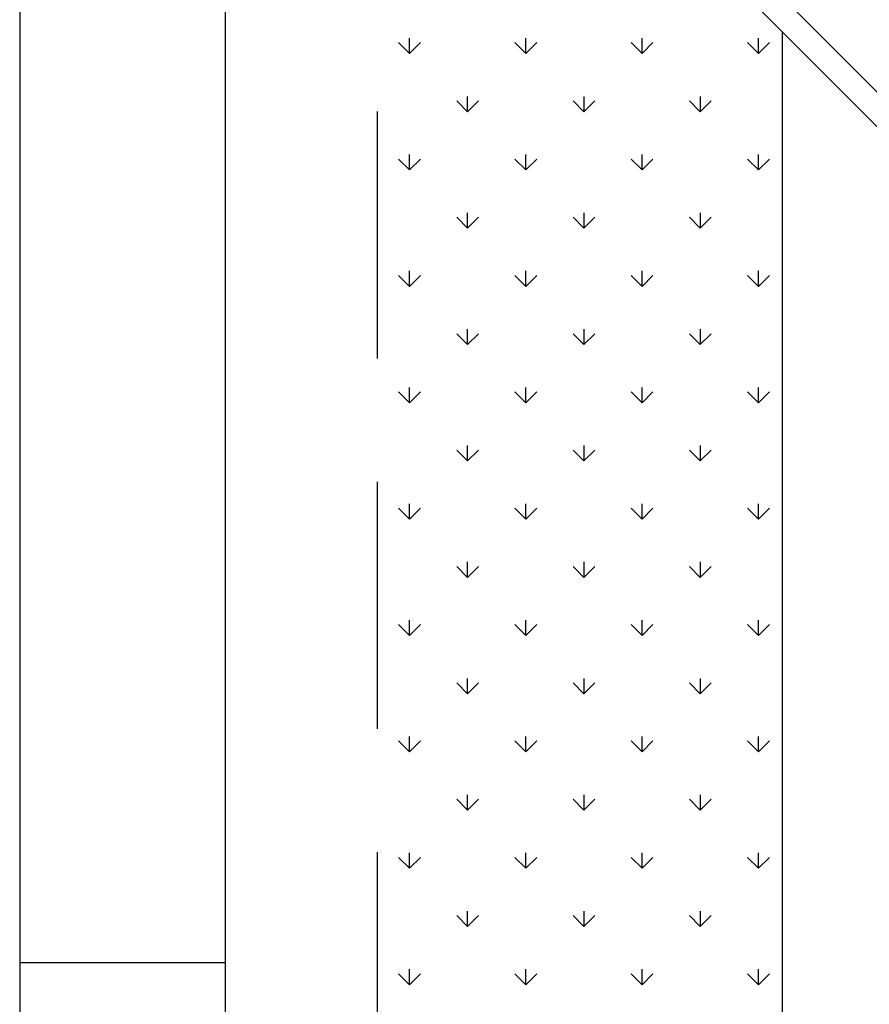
# Model space of a CAD drawing. Header units: millimetres. Extents: x 0 to 1189, y 0 to 841.
# Tile 16 of 58: x 0 to 103, y 589 to 709. Entities that reach past the tile are written whole.
import ezdxf

# ---------------------------------------------------------------- set-up
doc = ezdxf.new("R2010")
doc.units = ezdxf.units.MM
doc.header["$LTSCALE"] = 8
doc.linetypes.add('DASHED2', pattern=[9.525, 6.35, -3.175])
doc.linetypes.add('HIDDEN', pattern=[0.375, 0.25, -0.125])
for name, color, linetype in [('ARQ_ALV_ALT', 8, 'Continuous'), ('ARQ_PRJ_GER', 8, 'DASHED2'), ('ARQ_VEG_HTC', 8, 'Continuous'), ('H-FOLHAS', 7, 'Continuous'), ('HID-PRANCHA', 30, 'Continuous'), ('L1', 8, 'Continuous')]:
    doc.layers.add(name, color=color, linetype=linetype)
doc.layers.add('HID-PRANCHA-MODEL', color=30, linetype='Continuous', plot=False)
doc.layers.add('HID-VIEWPORT', color=252, linetype='Continuous', plot=False)

# ---------------------------------------------------------------- blocks, each defined once
blk = doc.blocks.new('*E38')
at = {"layer": 'HID-PRANCHA-MODEL'}
blk.add_lwpolyline([(0, 821), (0, 0)], dxfattribs=at)
blk = doc.blocks.new('A0')
at = {"layer": 'HID-PRANCHA', "color": 254}
blk.add_line((0, 59.4), (2.5, 59.4), dxfattribs=at)
blk.add_lwpolyline([(0, 0), (118.9, 0), (118.9, 84.1), (0, 84.1)], close=True, dxfattribs=at)
at = {"layer": 'HID-PRANCHA'}
blk.add_lwpolyline([(2.5, 1), (117.9, 1), (117.9, 83.1), (2.5, 83.1)], close=True, dxfattribs=at)
blk = doc.blocks.new('A0 ABNT')
at = {"layer": 'HID-PRANCHA'}
blk.add_blockref('A0', (0, 0), dxfattribs=at)

msp = doc.modelspace()

# ---------------------------------------------------------------- linework, layer by layer
at = {"layer": 'ARQ_ALV_ALT'}
for p, q in [((105.39, 698.62), (43.51, 760.51)), ((105.39, 694.38), (43.51, 756.27))]:
    msp.add_line(p, q, dxfattribs=at)
at = {"layer": 'ARQ_PRJ_GER', "linetype": 'HIDDEN', "ltscale": 15}
msp.add_line((43.51, 397.4), (43.51, 819.9), dxfattribs=at)
at = {"layer": 'ARQ_VEG_HTC', "linetype": 'Continuous'}
for p, q in [((47.39, 704.43), (47.39, 706.31)), ((61.54, 704.43), (61.54, 706.31)), ((75.68, 704.43), (75.68, 706.31)), ((89.82, 704.43), (89.82, 706.31)), ((47.38, 704.43), (46.06, 705.76)), ((47.38, 704.43), (48.71, 705.76)), ((61.53, 704.43), (60.2, 705.76)), ((61.53, 704.43), (62.85, 705.76)), ((75.67, 704.43), (74.34, 705.76)), ((75.67, 704.43), (76.99, 705.76)), ((89.81, 704.43), (88.48, 705.76)), ((89.81, 704.43), (91.14, 705.76)), ((54.45, 697.36), (53.13, 698.69)), ((54.45, 697.36), (55.78, 698.69)), ((54.46, 697.36), (54.46, 699.23)), ((68.6, 697.36), (67.27, 698.69)), ((68.6, 697.36), (69.92, 698.69)), ((68.61, 697.36), (68.61, 699.23)), ((82.74, 697.36), (81.41, 698.69)), ((82.74, 697.36), (84.06, 698.69)), ((82.75, 697.36), (82.75, 699.23)), ((47.38, 690.29), (46.06, 691.62)), ((47.38, 690.29), (48.71, 691.62)), ((47.39, 690.29), (47.39, 692.16)), ((61.53, 690.29), (60.2, 691.62)), ((61.53, 690.29), (62.85, 691.62)), ((61.54, 690.29), (61.54, 692.16)), ((75.67, 690.29), (74.34, 691.62)), ((75.67, 690.29), (76.99, 691.62)), ((75.68, 690.29), (75.68, 692.16)), ((89.81, 690.29), (88.48, 691.62)), ((89.81, 690.29), (91.14, 691.62)), ((89.82, 690.29), (89.82, 692.16)), ((54.45, 683.22), (53.13, 684.54)), ((54.45, 683.22), (55.78, 684.54)), ((54.46, 683.22), (54.46, 685.09)), ((68.6, 683.22), (67.27, 684.54)), ((68.6, 683.22), (69.92, 684.54)), ((68.61, 683.22), (68.61, 685.09)), ((82.74, 683.22), (81.41, 684.54)), ((82.74, 683.22), (84.06, 684.54)), ((82.75, 683.22), (82.75, 685.09)), ((47.38, 676.15), (46.06, 677.47)), ((47.38, 676.15), (48.71, 677.47)), ((47.39, 676.15), (47.39, 678.02)), ((61.53, 676.15), (60.2, 677.47)), ((61.53, 676.15), (62.85, 677.47)), ((61.54, 676.15), (61.54, 678.02)), ((75.67, 676.15), (74.34, 677.47)), ((75.67, 676.15), (76.99, 677.47)), ((75.68, 676.15), (75.68, 678.02)), ((89.81, 676.15), (88.48, 677.47)), ((89.81, 676.15), (91.14, 677.47)), ((89.82, 676.15), (89.82, 678.02)), ((54.45, 669.08), (53.13, 670.4)), ((54.45, 669.08), (55.78, 670.4)), ((54.46, 669.08), (54.46, 670.95)), ((68.6, 669.08), (67.27, 670.4)), ((68.6, 669.08), (69.92, 670.4)), ((68.61, 669.08), (68.61, 670.95)), ((82.74, 669.08), (81.41, 670.4)), ((82.74, 669.08), (84.06, 670.4)), ((82.75, 669.08), (82.75, 670.95)), ((47.38, 662.01), (46.06, 663.33)), ((47.38, 662.01), (48.71, 663.33)), ((47.39, 662), (47.39, 663.88)), ((61.53, 662.01), (60.2, 663.33)), ((61.53, 662.01), (62.85, 663.33)), ((61.54, 662), (61.54, 663.88)), ((75.67, 662.01), (74.34, 663.33)), ((75.67, 662.01), (76.99, 663.33)), ((75.68, 662), (75.68, 663.88)), ((89.81, 662.01), (88.48, 663.33)), ((89.81, 662.01), (91.14, 663.33)), ((89.82, 662), (89.82, 663.88)), ((54.46, 654.93), (54.46, 656.81)), ((68.61, 654.93), (68.61, 656.81)), ((82.75, 654.93), (82.75, 656.81)), ((54.45, 654.93), (53.13, 656.26)), ((54.45, 654.93), (55.78, 656.26)), ((68.6, 654.93), (67.27, 656.26)), ((68.6, 654.93), (69.92, 656.26)), ((82.74, 654.93), (81.41, 656.26)), ((82.74, 654.93), (84.06, 656.26)), ((47.39, 647.86), (47.39, 649.74)), ((61.54, 647.86), (61.54, 649.74)), ((75.68, 647.86), (75.68, 649.74)), ((89.82, 647.86), (89.82, 649.74)), ((47.38, 647.86), (46.06, 649.19)), ((47.38, 647.86), (48.71, 649.19)), ((61.53, 647.86), (60.2, 649.19)), ((61.53, 647.86), (62.85, 649.19)), ((75.67, 647.86), (74.34, 649.19)), ((75.67, 647.86), (76.99, 649.19)), ((89.81, 647.86), (88.48, 649.19)), ((89.81, 647.86), (91.14, 649.19)), ((54.46, 640.79), (54.46, 642.67)), ((68.61, 640.79), (68.61, 642.67)), ((82.75, 640.79), (82.75, 642.67)), ((54.45, 640.79), (53.13, 642.12)), ((54.45, 640.79), (55.78, 642.12)), ((68.6, 640.79), (67.27, 642.12)), ((68.6, 640.79), (69.92, 642.12)), ((82.74, 640.79), (81.41, 642.12)), ((82.74, 640.79), (84.06, 642.12)), ((47.39, 633.72), (47.39, 635.6)), ((61.54, 633.72), (61.54, 635.6)), ((75.68, 633.72), (75.68, 635.6)), ((89.82, 633.72), (89.82, 635.6)), ((47.38, 633.72), (46.06, 635.05)), ((47.38, 633.72), (48.71, 635.05)), ((61.53, 633.72), (60.2, 635.05)), ((61.53, 633.72), (62.85, 635.05)), ((75.67, 633.72), (74.34, 635.05)), ((75.67, 633.72), (76.99, 635.05)), ((89.81, 633.72), (88.48, 635.05)), ((89.81, 633.72), (91.14, 635.05)), ((54.46, 626.65), (54.46, 628.52)), ((68.61, 626.65), (68.61, 628.52)), ((82.75, 626.65), (82.75, 628.52)), ((54.45, 626.65), (53.13, 627.98)), ((54.45, 626.65), (55.78, 627.98)), ((68.6, 626.65), (67.27, 627.98)), ((68.6, 626.65), (69.92, 627.98)), ((82.74, 626.65), (81.41, 627.98)), ((82.74, 626.65), (84.06, 627.98)), ((47.39, 619.58), (47.39, 621.45)), ((61.54, 619.58), (61.54, 621.45)), ((75.68, 619.58), (75.68, 621.45)), ((89.82, 619.58), (89.82, 621.45)), ((47.38, 619.58), (46.06, 620.91)), ((47.38, 619.58), (48.71, 620.91)), ((61.53, 619.58), (60.2, 620.91)), ((61.53, 619.58), (62.85, 620.91)), ((75.67, 619.58), (74.34, 620.91)), ((75.67, 619.58), (76.99, 620.91)), ((89.81, 619.58), (88.48, 620.91)), ((89.81, 619.58), (91.14, 620.91)), ((54.45, 612.51), (53.13, 613.83)), ((54.45, 612.51), (55.78, 613.83)), ((54.46, 612.51), (54.46, 614.38)), ((68.6, 612.51), (67.27, 613.83)), ((68.6, 612.51), (69.92, 613.83)), ((68.61, 612.51), (68.61, 614.38)), ((82.74, 612.51), (81.41, 613.83)), ((82.74, 612.51), (84.06, 613.83)), ((82.75, 612.51), (82.75, 614.38)), ((47.38, 605.44), (46.06, 606.76)), ((47.38, 605.44), (48.71, 606.76)), ((47.39, 605.44), (47.39, 607.31)), ((61.53, 605.44), (60.2, 606.76)), ((61.53, 605.44), (62.85, 606.76)), ((61.54, 605.44), (61.54, 607.31)), ((75.67, 605.44), (74.34, 606.76)), ((75.67, 605.44), (76.99, 606.76)), ((75.68, 605.44), (75.68, 607.31)), ((89.81, 605.44), (88.48, 606.76)), ((89.81, 605.44), (91.14, 606.76)), ((89.82, 605.44), (89.82, 607.31)), ((54.45, 598.37), (53.13, 599.69)), ((54.45, 598.37), (55.78, 599.69)), ((54.46, 598.36), (54.46, 600.24)), ((68.6, 598.37), (67.27, 599.69)), ((68.6, 598.37), (69.92, 599.69)), ((68.61, 598.36), (68.61, 600.24)), ((82.74, 598.37), (81.41, 599.69)), ((82.74, 598.37), (84.06, 599.69)), ((82.75, 598.36), (82.75, 600.24)), ((47.38, 591.3), (46.06, 592.62)), ((47.38, 591.3), (48.71, 592.62)), ((47.39, 591.29), (47.39, 593.17)), ((61.53, 591.3), (60.2, 592.62)), ((61.53, 591.3), (62.85, 592.62)), ((61.54, 591.29), (61.54, 593.17)), ((75.67, 591.3), (74.34, 592.62)), ((75.67, 591.3), (76.99, 592.62)), ((75.68, 591.29), (75.68, 593.17)), ((89.81, 591.3), (88.48, 592.62)), ((89.81, 591.3), (91.14, 592.62)), ((89.82, 591.29), (89.82, 593.17))]:
    msp.add_line(p, q, dxfattribs=at)
at = {"layer": 'HID-VIEWPORT', "linetype": 'Continuous'}
msp.add_lwpolyline([(25, 10), (1179, 10), (1179, 831), (25, 831)], close=True, dxfattribs=at)
at = {"layer": 'L1'}
msp.add_line((92.71, 707.07), (92.71, 452.32), dxfattribs=at)

# ---------------------------------------------------------------- block references
at = {"layer": 'H-FOLHAS'}
msp.add_blockref('*E38', (25, 10), dxfattribs=at)
at = {"layer": 'HID-PRANCHA', "xscale": 10, "yscale": 10, "zscale": 10}
msp.add_blockref('A0 ABNT', (0, 0), dxfattribs=at)

doc.saveas('drawing.dxf')
